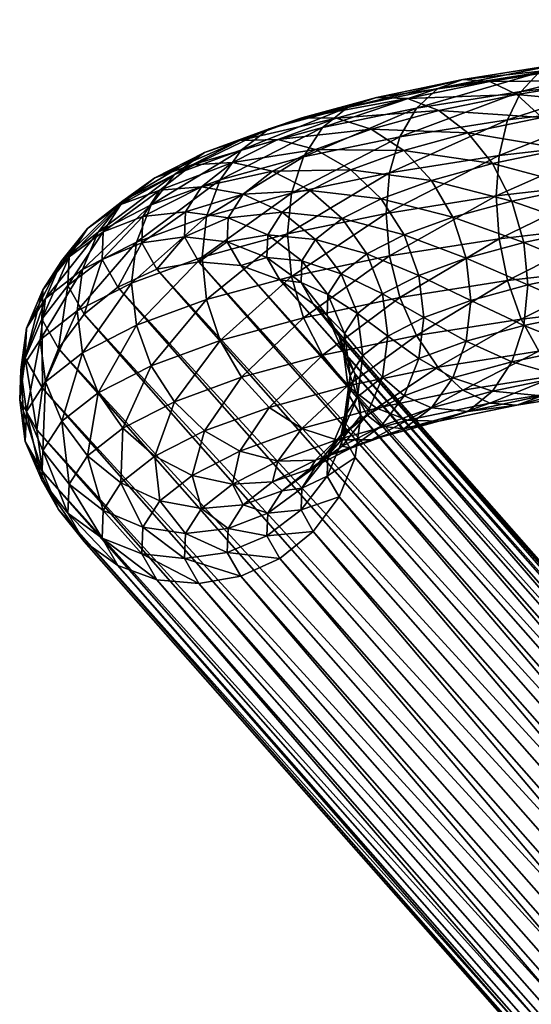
# Model space of a CAD drawing. Extents: x -344 to 288, y -960 to 1960.
# Tile 204 of 209: x -343 to -318, y 1871 to 1919. Entities that reach past the tile are written whole.
import ezdxf

# ---------------------------------------------------------------- set-up
doc = ezdxf.new("R2010")
doc.units = 0
doc.layers.add('POLYGON-OBJEKT', color=43, linetype='CONTINUOUS')
doc.layers.add('POLYGON-OBJEKT.1', color=253, linetype='CONTINUOUS')

msp = doc.modelspace()

# ---------------------------------------------------------------- meshes
at = {"layer": 'POLYGON-OBJEKT'}
mesh = msp.add_polyface(dxfattribs=at)
corners = [(-278.7672, 1750, 380), (-278.7672, 1744.7758, 380), (-280, -950, 380), (-280, -950, 360), (-280, 1950, 380), (-279.0152, 250, 380.1736), (-278.7672, 500, 380), (-280.1736, 500, 380.9848), (-270.1217, 251, 869.8829), (-330.6487, 251, 865.6505), (-270.1217, 749, 869.8829), (-339.9512, 251, 855.6749), (-339.9512, 251, 763.7444), (-339.9512, 749, 855.6749), (-332.355, 749, 676.9202), (-332.355, 251, 676.9202), (-339.6399, 251, 858.1505), (-338.7254, 251, 860.472), (-339.6399, 749, 858.1505), (-337.2647, 251, 862.4948), (-338.7254, 749, 860.472), (-335.3487, 251, 864.0931), (-337.2647, 749, 862.4948), (-333.0966, 251, 865.1672), (-335.3487, 749, 864.0931), (-333.0966, 749, 865.1672), (-264.9104, 251, 869.5642), (-259.9591, 251, 867.9075), (-264.9104, 749, 869.5642), (-255.6054, 251, 865.0259), (-259.9591, 749, 867.9075), (-252.1458, 251, 861.1155), (-255.6054, 749, 865.0259), (-249.8162, 251, 856.4431), (-252.1458, 749, 861.1155), (-248.7753, 251, 851.3268), (-249.8162, 749, 856.4431), (-338.0485, 251, 720.1664), (-338.0485, 749, 720.1664), (-253.7939, 351.4999, 724.9999), (-253.9109, 351.4999, 724.9999), (-254, 398.7998, 725), (-253.541, 351.4999, 724.9999), (-254, 449.3999, 725), (-254, 500, 725), (-249.6345, 351.5, 725), (-253.1716, 351.4999, 724.9999), (-253.4735, 351.4999, 724.9999), (-253.1536, 351.4999, 724.9999), (-252.5131, 351.4999, 724.9999), (-252.802, 351.4999, 724.9999), (-252.0627, 351.4999, 724.9999), (-251.6931, 351.4999, 724.9999), (-251.8727, 351.4999, 724.9999), (-251.3234, 351.5, 724.9999), (-250.5922, 351.5, 724.9999), (-251.2323, 351.5, 724.9999), (-249.9517, 351.5, 725), (-254.0001, 351.4999, 724.9999), (-254, 398.7998, 728), (-254, 449.3999, 728), (-254, 500, 728), (-250.2265, 351.5, 730.0085), (-249.3284, 351.5, 724.976), (-249.3315, 648.4999, 724.9713), (-248.2954, 351.5, 724.8949), (-248.2755, 648.4999, 724.8711), (-248.1615, 648.5, 724.8603), (-248.147, 351.5, 724.8832)]
mesh.append_faces([[corners[k] for k in face] for face in [(0, 1, 2, 2), (2, 3, 4, 4), (5, 6, 7, 7), (8, 9, 10, 10), (11, 12, 13, 13), (14, 15, 7, 7), (16, 11, 13, 13), (17, 16, 18, 18), (19, 17, 20, 20), (21, 19, 22, 22), (23, 21, 24, 24), (9, 23, 25, 25), (26, 8, 10, 10), (27, 26, 28, 28), (29, 27, 30, 30), (31, 29, 32, 32), (33, 31, 34, 34), (35, 33, 36, 36), (37, 15, 14, 14), (12, 37, 38, 38), (39, 40, 41, 41), (42, 39, 41, 41), (43, 44, 45, 45), (41, 43, 45, 45), (46, 47, 41, 41), (48, 46, 41, 41), (49, 50, 41, 41), (51, 49, 41, 41), (52, 53, 41, 41), (54, 52, 41, 41), (55, 56, 41, 41), (57, 55, 41, 41), (41, 58, 59, 59), (60, 41, 59, 59), (43, 41, 60, 60), (61, 43, 60, 60), (44, 43, 61, 61), (60, 59, 62, 62), (60, 62, 61, 61), (63, 45, 64, 64), (65, 63, 66, 66), (67, 68, 65, 65)]])
mesh = msp.add_polyface(dxfattribs=at)
corners = [(-280, 1950, 380), (-280, -950, 360), (-280, 1950, 360), (-278.7672, 919.9044, 380), (-278.7672, 1339.8087, 380), (-279.0152, 1250, 380.1736), (-280.1736, 1249, 380.9848), (-251.772, 1150.7141, 727.1451), (-251.8783, 1150.6801, 727.1144), (-249.8133, 1151.3281, 728.0624), (-250.93, 1150.984, 727.389), (-251.0946, 1150.9313, 727.3413), (-250.4337, 1151.1431, 727.5327), (-264.9104, 1249, 869.5642), (-270.1217, 1249, 869.8829), (-270.0519, 1250, 868.8854), (-265.1012, 1250, 868.5826), (-259.9591, 1249, 867.9075), (-260.3975, 1250, 867.0087), (-255.6054, 1249, 865.0259), (-256.2614, 1250, 864.2712), (-252.1458, 1249, 861.1155), (-252.9748, 1250, 860.5563), (-249.8162, 1249, 856.4431), (-250.7617, 1250, 856.1175), (-330.6487, 1249, 865.6505), (-330.579, 1250, 864.653), (-339.6399, 1249, 858.1505), (-339.9512, 1249, 855.6749), (-338.9512, 1250, 855.6749), (-338.671, 1250, 857.9029), (-338.7254, 1249, 860.472), (-337.848, 1250, 859.9922), (-337.2647, 1249, 862.4948), (-336.5334, 1250, 861.8128), (-335.3487, 1249, 864.0931), (-334.8089, 1250, 863.2513), (-333.0966, 1249, 865.1672), (-332.7821, 1250, 864.2181), (-339.9512, 1249, 763.7444), (-338.9512, 1250, 763.7444), (-338.0485, 1249, 720.1664), (-332.355, 1249, 676.9202), (-331.3702, 1250, 677.0939), (-337.0523, 1250, 720.2536), (-250.7987, 1150.8672, 727.1371), (-250.8747, 1150.9335, 727.2814), (-249.9168, 1151.2355, 727.4309), (-250.7168, 1150.8441, 726.9721), (-250.6249, 1150.8114, 726.8171)]
mesh.append_faces([[corners[k] for k in face] for face in [(0, 1, 2, 2), (3, 4, 5, 5), (6, 3, 5, 5), (7, 8, 9, 9), (9, 10, 11, 11), (12, 10, 9, 9), (13, 14, 15, 15), (16, 13, 15, 15), (17, 13, 16, 16), (18, 17, 16, 16), (19, 17, 18, 18), (20, 19, 18, 18), (21, 19, 20, 20), (22, 21, 20, 20), (23, 21, 22, 22), (24, 23, 22, 22), (15, 25, 26, 26), (14, 25, 15, 15), (27, 28, 29, 29), (30, 27, 29, 29), (31, 27, 30, 30), (32, 31, 30, 30), (33, 31, 32, 32), (34, 33, 32, 32), (35, 33, 34, 34), (36, 35, 34, 34), (37, 35, 36, 36), (38, 37, 36, 36), (25, 37, 38, 38), (26, 25, 38, 38), (29, 39, 40, 40), (28, 39, 29, 29), (41, 42, 43, 43), (44, 41, 43, 43), (39, 41, 44, 44), (40, 39, 44, 44), (42, 5, 43, 43), (6, 5, 42, 42), (45, 46, 12, 12), (47, 45, 12, 12), (48, 45, 47, 47), (49, 48, 47, 47)]])
at = {"layer": 'POLYGON-OBJEKT.1'}
mesh = msp.add_polyface(dxfattribs=at)
corners = [(285.4272, 1917.0508, 4), (-294.9178, 1916.907, 3.7606), (-294.9178, 1915.755, 2.3633), (283.6043, 1917.85, 5.9294), (-294.9178, 1917.7729, 5.661), (-294.9178, 1917.0221, 4.0131), (281.5428, 1918.1227, 8), (-294.9178, 1918.1178, 7.7208), (-294.9178, 1917.8188, 5.9347), (279.3834, 1917.85, 10.0706), (-294.9178, 1917.9176, 9.7996), (-294.9178, 1918.0912, 7.997), (277.2732, 1917.0508, 12), (-294.9178, 1917.1862, 11.7558), (-294.9178, 1917.8204, 10.0595), (275.3559, 1915.7794, 13.6569), (-294.9178, 1915.9734, 13.456), (-294.9178, 1917.0251, 11.9816), (273.7623, 1914.1226, 14.9282), (-294.9178, 1914.3619, 14.7844), (-294.9178, 1915.7593, 13.6325), (-294.9178, 1912.188, 15.6962), (-294.9178, 1912.4617, 15.6504), (272.601, 1912.1932, 15.7274), (-294.9178, 1910.4019, 15.9951), (272.1073, 1910.8199, 15.9696), (-294.9178, 1910.1256, 15.9685), (271.951, 1910.1227, 16), (-294.9178, 1908.323, 15.795), (271.8252, 1908.7335, 15.8785), (-294.9178, 1908.0632, 15.6978), (271.8567, 1908.0521, 15.7274), (-294.9178, 1906.3668, 15.0636), (272.1073, 1906.7416, 15.2505), (-294.9178, 1906.1409, 14.9025), (272.3245, 1906.1226, 14.9282), (274.7829, 1903.1945, 12), (-294.9178, 1903.3381, 12.2394), (-294.9178, 1904.4901, 13.6367), (276.6058, 1902.3953, 10.0706), (-294.9178, 1902.4722, 10.339), (-294.9178, 1903.2231, 11.9869), (278.6673, 1902.1226, 8), (-294.9178, 1902.1276, 8.2792), (-294.9178, 1902.4264, 10.0653), (280.8267, 1902.3953, 5.9294), (-294.9178, 1902.3276, 6.2004), (-294.9178, 1902.1541, 8.003), (282.9369, 1903.1945, 4), (-294.9178, 1903.059, 4.2442), (-294.9178, 1902.4248, 5.9405), (284.8542, 1904.4658, 2.3431), (-294.9178, 1904.2719, 2.544), (-294.9178, 1903.2202, 4.0184), (286.4478, 1906.1226, 1.0718), (-294.9178, 1905.8833, 1.2156), (-294.9178, 1904.4858, 2.3675), (-265.3001, 1816.1083, 380.8694), (-332.1233, 1891.936, 52.423), (-267.3311, 1815.7521, 381.2004), (-263.4075, 1816.9714, 380.6836), (-330.2307, 1892.7993, 52.2372), (-261.7823, 1818.2826, 380.6557), (-328.6054, 1894.1105, 52.2093), (-260.5352, 1819.9526, 380.7875), (-327.3584, 1895.7804, 52.3411), (-259.7512, 1821.8676, 381.0701), (-326.5744, 1897.6954, 52.6237), (-259.4839, 1823.897, 381.4843), (-326.307, 1899.7249, 53.0378), (-259.7512, 1825.9026, 382.0017), (-326.5744, 1901.7305, 53.5553), (-260.5352, 1827.7476, 382.5871), (-327.3584, 1903.5754, 54.1407), (-261.7823, 1829.3064, 383.2007), (-328.6054, 1905.1342, 54.7543), (-263.4075, 1830.4727, 383.8006), (-330.2307, 1906.3004, 55.3542), (-265.3001, 1831.167, 384.346), (-332.1233, 1906.9949, 55.8996), (-267.3311, 1831.342, 384.7996), (-334.1543, 1907.1698, 56.3532), (-267.3311, 1823.547, 383), (-269.3622, 1815.9271, 381.654), (-271.2548, 1816.6215, 382.1994), (-274.1271, 1819.3466, 383.4129), (-274.911, 1821.1915, 383.9983), (-272.88, 1817.7877, 382.7993), (-274.911, 1825.2266, 384.9299), (-274.1271, 1827.1415, 385.2125), (-275.1784, 1823.1971, 384.5157), (-271.2548, 1830.1227, 385.3164), (-269.3622, 1830.9858, 385.1306), (-272.88, 1828.8115, 385.3443)]
mesh.append_faces([[corners[k] for k in face] for face in [(0, 1, 2, 2), (3, 4, 5, 5), (6, 7, 8, 8), (9, 10, 11, 11), (12, 13, 14, 14), (15, 16, 17, 17), (18, 19, 20, 20), (21, 22, 23, 23), (24, 21, 25, 25), (26, 24, 27, 27), (28, 26, 29, 29), (30, 28, 31, 31), (32, 30, 33, 33), (34, 32, 35, 35), (36, 37, 38, 38), (39, 40, 41, 41), (42, 43, 44, 44), (45, 46, 47, 47), (48, 49, 50, 50), (51, 52, 53, 53), (54, 55, 56, 56), (57, 58, 59, 59), (60, 61, 57, 57), (62, 63, 60, 60), (64, 65, 62, 62), (66, 67, 64, 64), (68, 69, 66, 66), (70, 71, 68, 68), (72, 73, 70, 70), (74, 75, 72, 72), (76, 77, 74, 74), (78, 79, 76, 76), (80, 81, 78, 78), (82, 83, 84, 84), (59, 83, 82, 82), (57, 59, 82, 82), (82, 85, 86, 86), (87, 85, 82, 82), (84, 87, 82, 82), (82, 88, 89, 89), (90, 88, 82, 82), (86, 90, 82, 82), (82, 91, 92, 92), (93, 91, 82, 82), (89, 93, 82, 82), (82, 78, 76, 76), (80, 78, 82, 82), (92, 80, 82, 82), (82, 72, 70, 70), (74, 72, 82, 82), (76, 74, 82, 82), (82, 66, 64, 64), (68, 66, 82, 82), (70, 68, 82, 82), (82, 60, 57, 57), (62, 60, 82, 82), (64, 62, 82, 82)]])
mesh = msp.add_polyface(dxfattribs=at)
corners = [(-319.1876, 1906.2623, 6.9393), (-318.5301, 1904.4031, 7.6268), (-313.5228, 1906.9186, 4.0966), (-313.8397, 1908.9635, 3.8157), (-319.6009, 1908.2961, 6.7068), (-313.9477, 1911.0375, 4.0376), (-319.7419, 1910.3662, 6.9453), (-313.8397, 1912.9985, 4.7473), (-319.6009, 1912.3311, 7.6384), (-313.5228, 1914.7135, 5.8962), (-319.1876, 1914.0573, 8.7389), (-313.0188, 1916.0653, 7.4062), (-318.5301, 1915.4269, 10.1719), (-312.3619, 1916.9619, 9.1742), (-317.6732, 1916.3467, 11.8396), (-311.597, 1917.3422, 11.08), (-316.6753, 1916.7539, 13.6284), (-310.7761, 1917.1802, 12.9934), (-315.6045, 1916.6209, 15.4165), (-314.5337, 1915.9567, 17.0819), (-309.9552, 1916.4869, 14.7843), (-324.4049, 1905.4393, 10.5035), (-324.9071, 1911.4943, 11.2633), (-324.4049, 1913.2344, 12.3031), (-323.606, 1914.6262, 13.6395), (-322.565, 1915.5752, 15.1814), (-321.3526, 1916.0162, 16.8237), (-320.0516, 1915.9194, 18.4545), (-318.7505, 1915.2915, 19.9627), (-313.5359, 1914.8064, 18.5112), (-317.5382, 1914.1752, 21.2454), (-312.679, 1913.2487, 19.6069), (-316.4972, 1912.6464, 22.2153), (-312.0215, 1911.3895, 20.2944), (-315.6983, 1910.8096, 22.8063), (-311.6082, 1909.3555, 20.5269), (-315.1961, 1908.7897, 22.978), (-311.4672, 1907.2855, 20.2885), (-315.0248, 1906.7245, 22.7189), (-315.1961, 1904.7548, 22.0465), (-318.2118, 1906.0601, 25.5965), (-324.0353, 1915.089, 22.0515), (-322.528, 1914.504, 23.3735), (-321.1235, 1913.4277, 24.4827), (-319.9174, 1911.9335, 25.3036), (-318.992, 1910.123, 25.7803), (-318.4102, 1908.1196, 25.8801), (-322.8769, 1911.1228, 28.8149), (-321.8418, 1909.3423, 29.1616), (-321.1912, 1907.3579, 29.1798), (-320.9693, 1905.3048, 28.8682)]
mesh.append_faces([[corners[k] for k in face] for face in [(0, 1, 2, 2), (3, 0, 2, 2), (4, 0, 3, 3), (5, 4, 3, 3), (6, 4, 5, 5), (7, 6, 5, 5), (8, 6, 7, 7), (9, 8, 7, 7), (10, 8, 9, 9), (11, 10, 9, 9), (12, 10, 11, 11), (13, 12, 11, 11), (14, 12, 13, 13), (15, 14, 13, 13), (16, 14, 15, 15), (17, 16, 15, 15), (18, 16, 17, 17), (19, 18, 20, 20), (4, 21, 0, 0), (10, 22, 8, 8), (12, 23, 10, 10), (14, 24, 12, 12), (25, 24, 14, 14), (16, 25, 14, 14), (26, 25, 16, 16), (18, 26, 16, 16), (27, 26, 18, 18), (19, 27, 18, 18), (28, 27, 19, 19), (29, 28, 19, 19), (30, 28, 29, 29), (31, 30, 29, 29), (32, 30, 31, 31), (33, 32, 31, 31), (34, 32, 33, 33), (35, 34, 33, 33), (36, 34, 35, 35), (37, 36, 35, 35), (38, 36, 37, 37), (39, 40, 38, 38), (28, 41, 27, 27), (30, 42, 28, 28), (43, 42, 30, 30), (32, 43, 30, 30), (44, 43, 32, 32), (34, 44, 32, 32), (45, 44, 34, 34), (36, 45, 34, 34), (46, 45, 36, 36), (38, 46, 36, 36), (40, 46, 38, 38), (45, 47, 44, 44), (48, 47, 45, 45), (46, 48, 45, 45), (49, 48, 46, 46), (40, 49, 46, 46), (50, 49, 40, 40)]])
mesh = msp.add_polyface(dxfattribs=at)
corners = [(-324.9071, 1907.4592, 10.3318), (-324.4049, 1905.4393, 10.5035), (-319.6009, 1908.2961, 6.7068), (-319.7419, 1910.3662, 6.9453), (-325.0783, 1909.5244, 10.5909), (-319.6009, 1912.3311, 7.6384), (-324.9071, 1911.4943, 11.2633), (-324.4049, 1913.2344, 12.3031), (-319.1876, 1914.0573, 8.7389), (-323.606, 1914.6262, 13.6395), (-318.5301, 1915.4269, 10.1719), (-329.0786, 1904.4652, 14.7236), (-329.6603, 1906.4684, 14.6237), (-329.8588, 1908.528, 14.9073), (-329.6603, 1910.5034, 15.5552), (-329.0786, 1912.26, 16.5232), (-328.1531, 1913.6785, 17.7452), (-322.565, 1915.5752, 15.1814), (-326.947, 1914.6616, 19.1381), (-321.3526, 1916.0162, 16.8237), (-325.5425, 1915.1428, 20.6069), (-320.0516, 1915.9194, 18.4545), (-324.0353, 1915.089, 22.0515), (-322.528, 1914.504, 23.3735), (-318.7505, 1915.2915, 19.9627), (-330.7386, 1913.6229, 23.6368), (-329.1678, 1914.1497, 24.9083), (-327.4822, 1914.1449, 26.1412), (-325.7965, 1913.6088, 27.2515), (-321.1235, 1913.4277, 24.4827), (-324.2257, 1912.578, 28.1634), (-319.9174, 1911.9335, 25.3036), (-322.8769, 1911.1228, 28.8149), (-330.3287, 1913.1042, 30.6481), (-328.4957, 1912.6221, 31.5251), (-326.7876, 1911.6415, 32.2197), (-325.3208, 1910.2295, 32.6845), (-321.8418, 1909.3423, 29.1616), (-324.1953, 1908.4819, 32.8879), (-321.1912, 1907.3579, 29.1798), (-323.4878, 1906.5184, 32.816), (-320.9693, 1905.3048, 28.8682), (-328.7619, 1910.6356, 36.5767), (-327.2043, 1909.2698, 36.841), (-326.0091, 1907.558, 36.8905), (-325.2577, 1905.6167, 36.7219), (-323.2465, 1904.4724, 32.4738), (-328.4925, 1908.2616, 41.2077), (-327.2495, 1906.5872, 41.0956), (-326.4683, 1904.6693, 40.8254), (-327.894, 1905.5874, 45.4257)]
mesh.append_faces([[corners[k] for k in face] for face in [(0, 1, 2, 2), (3, 0, 2, 2), (4, 0, 3, 3), (5, 4, 3, 3), (6, 4, 5, 5), (7, 6, 8, 8), (9, 7, 10, 10), (0, 11, 1, 1), (12, 11, 0, 0), (4, 12, 0, 0), (13, 12, 4, 4), (6, 13, 4, 4), (14, 13, 6, 6), (7, 14, 6, 6), (15, 14, 7, 7), (9, 15, 7, 7), (16, 15, 9, 9), (17, 16, 9, 9), (18, 16, 17, 17), (19, 18, 17, 17), (20, 18, 19, 19), (21, 20, 19, 19), (22, 20, 21, 21), (23, 22, 24, 24), (20, 25, 18, 18), (26, 25, 20, 20), (22, 26, 20, 20), (27, 26, 22, 22), (23, 27, 22, 22), (28, 27, 23, 23), (29, 28, 23, 23), (30, 28, 29, 29), (31, 30, 29, 29), (32, 30, 31, 31), (28, 33, 27, 27), (34, 33, 28, 28), (30, 34, 28, 28), (35, 34, 30, 30), (32, 35, 30, 30), (36, 35, 32, 32), (37, 36, 32, 32), (38, 36, 37, 37), (39, 38, 37, 37), (40, 38, 39, 39), (41, 40, 39, 39), (36, 42, 35, 35), (43, 42, 36, 36), (38, 43, 36, 36), (44, 43, 38, 38), (40, 44, 38, 38), (45, 44, 40, 40), (46, 45, 40, 40), (44, 47, 43, 43), (48, 47, 44, 44), (45, 48, 44, 44), (49, 48, 45, 45), (49, 50, 48, 48)]])
mesh = msp.add_polyface(dxfattribs=at)
corners = [(-329.6603, 1906.4684, 14.6237), (-333.1225, 1903.3574, 19.5216), (-329.0786, 1904.4652, 14.7236), (-333.7731, 1905.3419, 19.5034), (-329.8588, 1908.528, 14.9073), (-333.995, 1907.3949, 19.8149), (-329.6603, 1910.5034, 15.5552), (-333.7731, 1909.3767, 20.435), (-329.0786, 1912.26, 16.5232), (-333.1225, 1911.1523, 21.3212), (-328.1531, 1913.6785, 17.7452), (-332.0874, 1912.6007, 22.4133), (-326.947, 1914.6616, 19.1381), (-330.7386, 1913.6229, 23.6368), (-336.462, 1909.9316, 26.6088), (-335.3365, 1911.4131, 27.5576), (-333.8698, 1912.4784, 28.5944), (-329.1678, 1914.1497, 24.9083), (-332.1617, 1913.0553, 29.6485), (-327.4822, 1914.1449, 26.1412), (-330.3287, 1913.1042, 30.6481), (-336.2828, 1911.249, 33.9196), (-334.4689, 1911.8798, 34.7403), (-332.5223, 1911.9867, 35.4893), (-328.4957, 1912.6221, 31.5251), (-330.5758, 1911.5624, 36.1156), (-326.7876, 1911.6415, 32.2197), (-328.7619, 1910.6356, 36.5767), (-334.0227, 1910.8125, 40.5753), (-336.047, 1910.6448, 40.0896), (-331.9985, 1910.4489, 40.9384), (-330.1122, 1909.5789, 41.1541), (-327.2043, 1909.2698, 36.841), (-328.4925, 1908.2616, 41.2077), (-334.8022, 1909.6034, 45.8125), (-332.7376, 1909.3024, 45.9045), (-330.8137, 1908.4906, 45.8676), (-329.1617, 1907.2236, 45.7043), (-327.2495, 1906.5872, 41.0956), (-327.894, 1905.5874, 45.4257), (-332.7795, 1908.1439, 50.9224), (-334.8463, 1908.3816, 51.1043), (-330.8535, 1907.3911, 50.6302), (-329.1996, 1906.1747, 50.2477), (-327.9305, 1904.5774, 49.801), (-332.1233, 1906.9949, 55.8996), (-334.1543, 1907.1698, 56.3532), (-330.2307, 1906.3004, 55.3542), (-328.6054, 1905.1342, 54.7543), (-327.3584, 1903.5754, 54.1407)]
mesh.append_faces([[corners[k] for k in face] for face in [(0, 1, 2, 2), (3, 1, 0, 0), (4, 3, 0, 0), (5, 3, 4, 4), (6, 5, 4, 4), (7, 5, 6, 6), (8, 7, 6, 6), (9, 7, 8, 8), (10, 9, 8, 8), (11, 9, 10, 10), (12, 11, 10, 10), (13, 11, 12, 12), (11, 14, 9, 9), (15, 14, 11, 11), (13, 15, 11, 11), (16, 15, 13, 13), (17, 16, 13, 13), (18, 16, 17, 17), (19, 18, 17, 17), (20, 18, 19, 19), (18, 21, 16, 16), (22, 21, 18, 18), (20, 22, 18, 18), (23, 22, 20, 20), (24, 23, 20, 20), (25, 23, 24, 24), (26, 25, 24, 24), (27, 25, 26, 26), (28, 29, 23, 23), (25, 28, 23, 23), (30, 28, 25, 25), (27, 30, 25, 25), (31, 30, 27, 27), (32, 31, 27, 27), (33, 31, 32, 32), (30, 34, 28, 28), (35, 34, 30, 30), (31, 35, 30, 30), (36, 35, 31, 31), (33, 36, 31, 31), (37, 36, 33, 33), (38, 37, 33, 33), (39, 37, 38, 38), (40, 41, 35, 35), (36, 40, 35, 35), (42, 40, 36, 36), (37, 42, 36, 36), (43, 42, 37, 37), (39, 43, 37, 37), (44, 43, 39, 39), (45, 46, 40, 40), (42, 45, 40, 40), (47, 45, 42, 42), (43, 47, 42, 42), (48, 47, 43, 43), (44, 48, 43, 43), (49, 48, 44, 44)]])
mesh = msp.add_polyface(dxfattribs=at)
corners = [(-337.1695, 1904.1003, 24.881), (-336.462, 1902.1367, 24.8092), (-333.7731, 1905.3419, 19.5034), (-333.995, 1907.3949, 19.8149), (-337.4108, 1906.1462, 25.2233), (-333.7731, 1909.3767, 20.435), (-337.1695, 1908.1353, 25.8126), (-333.1225, 1911.1523, 21.3212), (-336.462, 1909.9316, 26.6088), (-339.787, 1902.7667, 30.6574), (-340.0432, 1904.8051, 31.0326), (-339.787, 1906.8018, 31.5889), (-339.0356, 1908.6204, 32.2884), (-335.3365, 1911.4131, 27.5576), (-337.8404, 1910.1373, 33.0834), (-333.8698, 1912.4784, 28.5944), (-336.2828, 1911.249, 33.9196), (-341.8437, 1903.396, 37.1359), (-341.5772, 1905.4006, 37.6575), (-340.7959, 1907.2428, 38.2554), (-339.553, 1908.797, 38.8887), (-337.9332, 1909.9574, 39.5143), (-334.4689, 1911.8798, 34.7403), (-336.047, 1910.6448, 40.0896), (-332.5223, 1911.9867, 35.4893), (-342.5072, 1903.958, 43.9065), (-341.7104, 1905.8243, 44.3997), (-340.4427, 1907.417, 44.8666), (-338.7906, 1908.6274, 45.2752), (-336.8667, 1909.3732, 45.5979), (-334.0227, 1910.8125, 40.5753), (-334.8022, 1909.6034, 45.8125), (-341.7621, 1904.391, 50.6081), (-342.5599, 1902.5002, 50.2206), (-340.493, 1906.0225, 50.9068), (-338.8392, 1907.2836, 51.0962), (-336.9132, 1908.0883, 51.1636), (-334.8463, 1908.3816, 51.1043), (-332.7376, 1909.3024, 45.9045), (-340.9503, 1902.9692, 56.7661), (-339.7032, 1904.6393, 56.8979), (-338.078, 1905.9506, 56.87), (-336.1853, 1906.8136, 56.6842), (-334.1543, 1907.1698, 56.3532), (-332.7795, 1908.1439, 50.9224)]
mesh.append_faces([[corners[k] for k in face] for face in [(0, 1, 2, 2), (3, 0, 2, 2), (4, 0, 3, 3), (5, 4, 3, 3), (6, 4, 5, 5), (7, 6, 5, 5), (8, 6, 7, 7), (4, 9, 0, 0), (10, 9, 4, 4), (6, 10, 4, 4), (11, 10, 6, 6), (8, 11, 6, 6), (12, 11, 8, 8), (13, 12, 8, 8), (14, 12, 13, 13), (15, 14, 13, 13), (16, 14, 15, 15), (11, 17, 10, 10), (18, 17, 11, 11), (12, 18, 11, 11), (19, 18, 12, 12), (14, 19, 12, 12), (20, 19, 14, 14), (16, 20, 14, 14), (21, 20, 16, 16), (22, 21, 16, 16), (23, 21, 22, 22), (24, 23, 22, 22), (19, 25, 18, 18), (26, 25, 19, 19), (20, 26, 19, 19), (27, 26, 20, 20), (21, 27, 20, 20), (28, 27, 21, 21), (23, 28, 21, 21), (29, 28, 23, 23), (30, 29, 23, 23), (31, 29, 30, 30), (32, 33, 26, 26), (27, 32, 26, 26), (34, 32, 27, 27), (28, 34, 27, 27), (35, 34, 28, 28), (29, 35, 28, 28), (36, 35, 29, 29), (31, 36, 29, 29), (37, 36, 31, 31), (38, 37, 31, 31), (34, 39, 32, 32), (40, 39, 34, 34), (35, 40, 34, 34), (41, 40, 35, 35), (36, 41, 35, 35), (42, 41, 36, 36), (37, 42, 36, 36), (43, 42, 37, 37), (44, 43, 37, 37)]])
mesh = msp.add_polyface(dxfattribs=at)
corners = [(-299.7946, 1902.3975, 10.6623), (-294.9178, 1902.4264, 10.0653), (-300.056, 1902.0488, 8.6199), (-294.9178, 1902.1541, 8.003), (-300.3365, 1902.2446, 6.5597), (-294.9178, 1902.1276, 8.2792), (-294.9178, 1902.3276, 6.2004), (-294.9178, 1902.4248, 5.9405), (-304.5815, 1902.1749, 11.6264), (-305.0995, 1901.8143, 9.6356), (-305.6553, 1901.9974, 7.6309), (-309.1903, 1901.8085, 13.2134), (-308.5334, 1902.7052, 14.9815), (-309.9552, 1901.4283, 11.3077), (-310.7761, 1901.5903, 9.3942), (-306.2111, 1902.7118, 5.7487), (-313.5359, 1901.3051, 15.3942), (-312.679, 1902.2249, 17.0619), (-314.5337, 1900.8978, 13.6053), (-311.597, 1902.2836, 7.6034), (-315.6045, 1901.0309, 11.8173), (-330.2307, 1892.7993, 52.2372), (-332.1233, 1891.936, 52.423), (-265.3001, 1816.1083, 380.8694), (-328.6054, 1894.1105, 52.2093), (-263.4075, 1816.9714, 380.6836), (-327.3584, 1895.7804, 52.3411), (-261.7823, 1818.2826, 380.6557), (-326.5744, 1897.6954, 52.6237), (-260.5352, 1819.9526, 380.7875), (-326.307, 1899.7249, 53.0378), (-259.7512, 1821.8676, 381.0701), (-326.5744, 1901.7305, 53.5553), (-259.4839, 1823.897, 381.4843), (-327.3584, 1903.5754, 54.1407), (-259.7512, 1825.9026, 382.0017), (-328.6054, 1905.1342, 54.7543), (-260.5352, 1827.7476, 382.5871), (-330.2307, 1906.3004, 55.3542), (-261.7823, 1829.3064, 383.2007), (-332.1233, 1906.9949, 55.8996), (-263.4075, 1830.4727, 383.8006), (-334.1543, 1907.1698, 56.3532), (-265.3001, 1831.167, 384.346), (-336.1853, 1906.8136, 56.6842), (-267.3311, 1831.342, 384.7996), (-269.3622, 1830.9858, 385.1306), (-338.078, 1905.9506, 56.87), (-271.2548, 1830.1227, 385.3164), (-339.7032, 1904.6393, 56.8979), (-272.88, 1828.8115, 385.3443), (-340.9503, 1902.9692, 56.7661), (-274.1271, 1827.1415, 385.2125), (-341.7342, 1901.0544, 56.4835), (-274.911, 1825.2266, 384.9299), (-342.0016, 1899.0249, 56.0694), (-275.1784, 1823.1971, 384.5157), (-341.7342, 1897.0194, 55.5519), (-274.911, 1821.1915, 383.9983), (-340.9503, 1895.1744, 54.9665), (-274.1271, 1819.3466, 383.4129), (-339.7032, 1893.6156, 54.3529), (-272.88, 1817.7877, 382.7993), (-338.078, 1892.4492, 53.753), (-271.2548, 1816.6215, 382.1994), (-336.1853, 1891.755, 53.2076), (-269.3622, 1815.9271, 381.654), (-334.1543, 1891.5798, 52.754), (-267.3311, 1815.7521, 381.2004)]
mesh.append_faces([[corners[k] for k in face] for face in [(0, 1, 2, 2), (2, 3, 4, 4), (5, 3, 2, 2), (1, 5, 2, 2), (6, 7, 4, 4), (3, 6, 4, 4), (2, 8, 0, 0), (9, 8, 2, 2), (4, 9, 2, 2), (10, 9, 4, 4), (11, 12, 8, 8), (9, 11, 8, 8), (13, 11, 9, 9), (10, 13, 9, 9), (14, 13, 10, 10), (15, 14, 10, 10), (16, 17, 11, 11), (13, 16, 11, 11), (18, 16, 13, 13), (14, 18, 13, 13), (19, 20, 14, 14), (21, 22, 23, 23), (24, 21, 25, 25), (26, 24, 27, 27), (28, 26, 29, 29), (30, 28, 31, 31), (32, 30, 33, 33), (34, 32, 35, 35), (36, 34, 37, 37), (38, 36, 39, 39), (40, 38, 41, 41), (42, 40, 43, 43), (44, 42, 45, 45), (46, 44, 45, 45), (47, 44, 46, 46), (48, 47, 46, 46), (49, 47, 48, 48), (50, 49, 48, 48), (51, 49, 50, 50), (52, 51, 50, 50), (53, 51, 52, 52), (54, 53, 52, 52), (55, 53, 54, 54), (56, 55, 54, 54), (57, 55, 56, 56), (58, 57, 56, 56), (59, 57, 58, 58), (60, 59, 58, 58), (61, 59, 60, 60), (62, 61, 60, 60), (63, 61, 62, 62), (64, 63, 62, 62), (65, 63, 64, 64), (66, 65, 64, 64), (67, 65, 66, 66), (68, 67, 66, 66), (22, 67, 68, 68)]])
mesh = msp.add_polyface(dxfattribs=at)
corners = [(-315.6045, 1901.0309, 11.8173), (-314.5337, 1900.8978, 13.6053), (-310.7761, 1901.5903, 9.3942), (-316.6753, 1901.6952, 10.1518), (-311.597, 1902.2836, 7.6034), (-312.3619, 1903.4607, 6.0572), (-317.6732, 1902.8453, 8.7226), (-313.0188, 1905.0416, 4.8611), (-318.5301, 1904.4031, 7.6268), (-313.5228, 1906.9186, 4.0966), (-315.1961, 1904.7548, 22.0465), (-315.0248, 1906.7245, 22.7189), (-311.6082, 1905.3207, 19.5954), (-312.0215, 1903.5945, 18.4948), (-315.6983, 1903.0145, 21.0067), (-312.679, 1902.2249, 17.0619), (-316.4972, 1901.6227, 19.6703), (-313.5359, 1901.3051, 15.3942), (-317.5382, 1900.6738, 18.1284), (-318.7505, 1900.2328, 16.4861), (-320.0516, 1900.3295, 14.8553), (-321.3526, 1900.9575, 13.3471), (-322.565, 1902.0739, 12.0644), (-323.606, 1903.6025, 11.0945), (-319.1876, 1906.2623, 6.9393), (-324.4049, 1905.4393, 10.5035), (-318.4102, 1904.0847, 24.9486), (-318.2118, 1906.0601, 25.5965), (-318.992, 1902.328, 23.9806), (-319.9174, 1900.9097, 22.7586), (-321.1235, 1899.9264, 21.3657), (-322.528, 1899.4453, 19.8969), (-324.0353, 1899.499, 18.4523), (-325.5425, 1900.084, 17.1303), (-320.9693, 1905.3048, 28.8682), (-321.1912, 1903.3229, 28.2482), (-321.8418, 1901.5474, 27.362), (-322.8769, 1900.099, 26.2699), (-324.2257, 1899.0767, 25.0464), (-325.7965, 1898.55, 23.7749), (-323.2465, 1904.4724, 32.4738), (-323.4878, 1902.4835, 31.8845), (-324.1953, 1900.6871, 31.0883), (-323.4878, 1906.5184, 32.816), (-325.0014, 1903.5782, 36.3467)]
mesh.append_faces([[corners[k] for k in face] for face in [(0, 1, 2, 2), (3, 0, 4, 4), (5, 3, 4, 4), (6, 3, 5, 5), (7, 6, 5, 5), (8, 6, 7, 7), (9, 8, 7, 7), (10, 11, 12, 12), (13, 10, 12, 12), (14, 10, 13, 13), (15, 14, 13, 13), (16, 14, 15, 15), (17, 16, 15, 15), (18, 16, 17, 17), (1, 18, 17, 17), (19, 18, 1, 1), (0, 19, 1, 1), (20, 19, 0, 0), (3, 20, 0, 0), (21, 20, 3, 3), (6, 21, 3, 3), (22, 21, 6, 6), (8, 22, 6, 6), (23, 22, 8, 8), (24, 23, 8, 8), (25, 23, 24, 24), (26, 27, 10, 10), (14, 26, 10, 10), (28, 26, 14, 14), (16, 28, 14, 14), (29, 28, 16, 16), (18, 29, 16, 16), (30, 29, 18, 18), (19, 30, 18, 18), (31, 30, 19, 19), (20, 31, 19, 19), (32, 31, 20, 20), (21, 32, 20, 20), (33, 32, 21, 21), (22, 33, 21, 21), (26, 34, 27, 27), (35, 34, 26, 26), (28, 35, 26, 26), (36, 35, 28, 28), (29, 36, 28, 28), (37, 36, 29, 29), (30, 37, 29, 29), (38, 37, 30, 30), (31, 38, 30, 30), (32, 39, 31, 31), (35, 40, 34, 34), (41, 40, 35, 35), (36, 41, 35, 35), (42, 41, 36, 36), (37, 42, 36, 36), (40, 43, 34, 34), (41, 44, 40, 40)]])
mesh = msp.add_polyface(dxfattribs=at)
corners = [(-337.8404, 1899.1135, 30.5383), (-336.2828, 1897.7478, 30.8026), (-335.3365, 1900.3893, 25.0126), (-336.462, 1902.1367, 24.8092), (-339.0356, 1900.8254, 30.4888), (-337.1695, 1904.1003, 24.881), (-339.787, 1902.7667, 30.6574), (-337.9332, 1896.4562, 36.3973), (-336.047, 1895.5862, 36.613), (-339.553, 1897.7733, 36.3437), (-340.7959, 1899.4479, 36.4558), (-341.5772, 1901.3656, 36.726), (-340.0432, 1904.8051, 31.0326), (-341.8437, 1903.396, 37.1359), (-336.8667, 1894.3145, 42.1213), (-334.8022, 1894.0134, 42.2133), (-338.7906, 1895.1261, 42.1582), (-340.4427, 1896.3932, 42.3215), (-341.7104, 1898.0293, 42.6001), (-342.5072, 1899.923, 42.975), (-342.7791, 1901.9451, 43.4205), (-341.5772, 1905.4006, 37.6575), (-342.5072, 1903.958, 43.9065), (-334.8463, 1892.7917, 47.5051), (-336.9132, 1893.0294, 47.6871), (-338.8392, 1893.7822, 47.9792), (-340.493, 1894.9987, 48.3617), (-341.7621, 1896.5961, 48.8085), (-342.5599, 1898.4653, 49.2891), (-342.832, 1900.4791, 49.7707), (-342.5599, 1902.5002, 50.2206), (-341.7104, 1905.8243, 44.3997), (-336.1853, 1891.755, 53.2076), (-334.1543, 1891.5798, 52.754), (-338.078, 1892.4492, 53.753), (-339.7032, 1893.6156, 54.3529), (-340.9503, 1895.1744, 54.9665), (-341.7342, 1897.0194, 55.5519), (-342.0016, 1899.0249, 56.0694), (-341.7342, 1901.0544, 56.4835), (-341.7621, 1904.391, 50.6081), (-340.9503, 1902.9692, 56.7661)]
mesh.append_faces([[corners[k] for k in face] for face in [(0, 1, 2, 2), (3, 0, 2, 2), (4, 0, 3, 3), (5, 4, 3, 3), (6, 4, 5, 5), (7, 8, 1, 1), (0, 7, 1, 1), (9, 7, 0, 0), (4, 9, 0, 0), (10, 9, 4, 4), (6, 10, 4, 4), (11, 10, 6, 6), (12, 11, 6, 6), (13, 11, 12, 12), (14, 15, 8, 8), (7, 14, 8, 8), (16, 14, 7, 7), (9, 16, 7, 7), (17, 16, 9, 9), (10, 17, 9, 9), (18, 17, 10, 10), (11, 18, 10, 10), (19, 18, 11, 11), (13, 19, 11, 11), (20, 19, 13, 13), (21, 20, 13, 13), (22, 20, 21, 21), (14, 23, 15, 15), (24, 23, 14, 14), (16, 24, 14, 14), (25, 24, 16, 16), (17, 25, 16, 16), (26, 25, 17, 17), (18, 26, 17, 17), (27, 26, 18, 18), (19, 27, 18, 18), (28, 27, 19, 19), (20, 28, 19, 19), (29, 28, 20, 20), (22, 29, 20, 20), (30, 29, 22, 22), (31, 30, 22, 22), (32, 33, 24, 24), (25, 32, 24, 24), (34, 32, 25, 25), (26, 34, 25, 25), (35, 34, 26, 26), (27, 35, 26, 26), (36, 35, 27, 27), (28, 36, 27, 27), (37, 36, 28, 28), (29, 37, 28, 28), (38, 37, 29, 29), (30, 38, 29, 29), (39, 38, 30, 30), (40, 39, 30, 30), (41, 39, 40, 40)]])
mesh = msp.add_polyface(dxfattribs=at)
corners = [(-326.947, 1901.1604, 16.0211), (-325.5425, 1900.084, 17.1303), (-322.565, 1902.0739, 12.0644), (-323.606, 1903.6025, 11.0945), (-328.1531, 1902.6547, 15.2002), (-324.4049, 1905.4393, 10.5035), (-329.0786, 1904.4652, 14.7236), (-325.7965, 1898.55, 23.7749), (-324.2257, 1899.0767, 25.0464), (-322.528, 1899.4453, 19.8969), (-327.4822, 1898.5549, 22.542), (-324.0353, 1899.499, 18.4523), (-329.1678, 1899.0911, 21.4317), (-325.3208, 1899.2057, 30.1395), (-324.1953, 1900.6871, 31.0883), (-322.8769, 1900.099, 26.2699), (-326.7876, 1898.1401, 29.1027), (-328.4957, 1897.5634, 28.0485), (-325.2577, 1901.5817, 35.7904), (-325.0014, 1903.5782, 36.3467), (-323.4878, 1902.4835, 31.8845), (-326.0091, 1899.7629, 35.0909), (-327.2043, 1898.2461, 34.2959), (-328.7619, 1897.1343, 33.4597), (-325.2577, 1905.6167, 36.7219), (-323.2465, 1904.4724, 32.4738), (-326.2018, 1902.6389, 40.4155), (-326.4683, 1900.6343, 39.8939), (-327.2495, 1898.7921, 39.296), (-328.4925, 1897.2379, 38.6627), (-326.4683, 1904.6693, 40.8254), (-326.8253, 1901.6716, 44.6053), (-327.0971, 1899.6588, 44.1193), (-327.894, 1897.7925, 43.6261), (-327.0971, 1903.6938, 45.0509), (-327.894, 1905.5874, 45.4257), (-326.8606, 1900.6942, 48.8387), (-327.1327, 1898.6731, 48.3889), (-327.9305, 1896.7823, 48.0014), (-327.9305, 1904.5774, 49.801), (-327.1327, 1902.708, 49.3204), (-326.307, 1899.7249, 53.0378), (-326.5744, 1897.6954, 52.6237), (-327.3584, 1895.7804, 52.3411), (-327.3584, 1903.5754, 54.1407), (-326.5744, 1901.7305, 53.5553)]
mesh.append_faces([[corners[k] for k in face] for face in [(0, 1, 2, 2), (3, 0, 2, 2), (4, 0, 3, 3), (5, 4, 3, 3), (6, 4, 5, 5), (7, 8, 9, 9), (10, 7, 11, 11), (1, 10, 11, 11), (12, 10, 1, 1), (0, 12, 1, 1), (13, 14, 15, 15), (8, 13, 15, 15), (16, 13, 8, 8), (7, 16, 8, 8), (17, 16, 7, 7), (10, 17, 7, 7), (18, 19, 20, 20), (14, 18, 20, 20), (21, 18, 14, 14), (13, 21, 14, 14), (22, 21, 13, 13), (16, 22, 13, 13), (23, 22, 16, 16), (17, 23, 16, 16), (19, 24, 25, 25), (18, 26, 19, 19), (27, 26, 18, 18), (21, 27, 18, 18), (28, 27, 21, 21), (22, 28, 21, 21), (29, 28, 22, 22), (19, 30, 24, 24), (26, 30, 19, 19), (27, 31, 26, 26), (32, 31, 27, 27), (28, 32, 27, 27), (33, 32, 28, 28), (29, 33, 28, 28), (34, 35, 30, 30), (26, 34, 30, 30), (31, 34, 26, 26), (32, 36, 31, 31), (37, 36, 32, 32), (33, 37, 32, 32), (38, 37, 33, 33), (34, 39, 35, 35), (40, 39, 34, 34), (31, 40, 34, 34), (36, 40, 31, 31), (37, 41, 36, 36), (42, 41, 37, 37), (38, 42, 37, 37), (43, 42, 38, 38), (40, 44, 39, 39), (45, 44, 40, 40), (36, 45, 40, 40), (41, 45, 36, 36)]])
mesh = msp.add_polyface(dxfattribs=at)
corners = [(-330.7386, 1900.1218, 20.5198), (-329.1678, 1899.0911, 21.4317), (-326.947, 1901.1604, 16.0211), (-328.1531, 1902.6547, 15.2002), (-332.0874, 1901.577, 19.8682), (-329.0786, 1904.4652, 14.7236), (-333.1225, 1903.3574, 19.5216), (-330.3287, 1897.5144, 27.0489), (-328.4957, 1897.5634, 28.0485), (-327.4822, 1898.5549, 22.542), (-332.1617, 1897.9967, 26.172), (-333.8698, 1898.9772, 25.4774), (-335.3365, 1900.3893, 25.0126), (-336.462, 1902.1367, 24.8092), (-333.7731, 1905.3419, 19.5034), (-330.5758, 1896.5035, 32.6391), (-328.7619, 1897.1343, 33.4597), (-332.5223, 1896.3967, 31.89), (-334.4689, 1896.8212, 31.2637), (-336.2828, 1897.7478, 30.8026), (-328.4925, 1897.2379, 38.6627), (-327.2043, 1898.2461, 34.2959), (-330.1122, 1896.0775, 38.0371), (-331.9985, 1895.3901, 37.4618), (-334.0227, 1895.2225, 36.9761), (-336.047, 1895.5862, 36.613), (-329.1617, 1896.1998, 43.1593), (-327.894, 1897.7925, 43.6261), (-330.8137, 1894.9894, 42.7506), (-332.7376, 1894.2437, 42.4279), (-334.8022, 1894.0134, 42.2133), (-327.9305, 1896.7823, 48.0014), (-329.1996, 1895.1509, 47.7027), (-330.8535, 1893.8898, 47.5132), (-332.7795, 1893.0851, 47.4458), (-334.8463, 1892.7917, 47.5051), (-327.3584, 1895.7804, 52.3411), (-328.6054, 1894.1105, 52.2093), (-330.2307, 1892.7993, 52.2372), (-332.1233, 1891.936, 52.423), (-334.1543, 1891.5798, 52.754), (-336.9132, 1893.0294, 47.6871)]
mesh.append_faces([[corners[k] for k in face] for face in [(0, 1, 2, 2), (3, 0, 2, 2), (4, 0, 3, 3), (5, 4, 3, 3), (6, 4, 5, 5), (7, 8, 9, 9), (1, 7, 9, 9), (10, 7, 1, 1), (0, 10, 1, 1), (11, 10, 0, 0), (4, 11, 0, 0), (12, 11, 4, 4), (6, 12, 4, 4), (13, 12, 6, 6), (14, 13, 6, 6), (15, 16, 8, 8), (7, 15, 8, 8), (17, 15, 7, 7), (10, 17, 7, 7), (18, 17, 10, 10), (11, 18, 10, 10), (19, 18, 11, 11), (12, 19, 11, 11), (16, 20, 21, 21), (22, 20, 16, 16), (15, 22, 16, 16), (23, 22, 15, 15), (17, 23, 15, 15), (24, 23, 17, 17), (18, 24, 17, 17), (25, 24, 18, 18), (19, 25, 18, 18), (26, 27, 20, 20), (22, 26, 20, 20), (28, 26, 22, 22), (23, 28, 22, 22), (29, 28, 23, 23), (24, 29, 23, 23), (30, 29, 24, 24), (25, 30, 24, 24), (26, 31, 27, 27), (32, 31, 26, 26), (28, 32, 26, 26), (33, 32, 28, 28), (29, 33, 28, 28), (34, 33, 29, 29), (30, 34, 29, 29), (35, 34, 30, 30), (32, 36, 31, 31), (37, 36, 32, 32), (33, 37, 32, 32), (38, 37, 33, 33), (34, 38, 33, 33), (39, 38, 34, 34), (35, 39, 34, 34), (40, 39, 35, 35), (41, 40, 35, 35)]])

doc.saveas('drawing.dxf')
